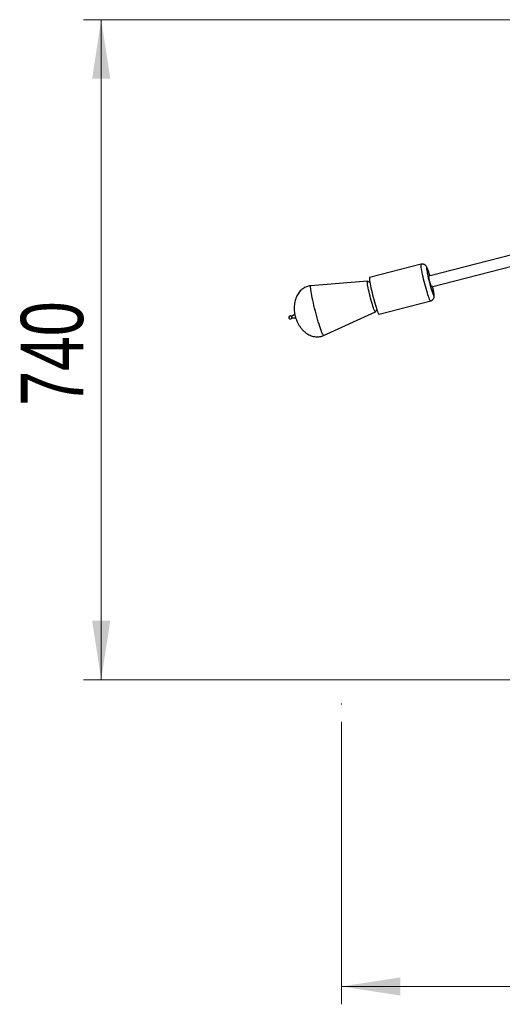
# Model space of a CAD drawing. Header units: millimetres. Extents: x 57 to 185, y 113 to 232.
# Tile 1 of 9: x 57 to 84, y 113 to 168. Entities that reach past the tile are written whole.
import ezdxf

# ---------------------------------------------------------------- set-up
doc = ezdxf.new("R2010")
doc.units = ezdxf.units.MM
doc.header["$PDSIZE"] = -1
doc.styles.add('SLDTEXTSTYLE0', font='TXT', dxfattribs={"width": 0.75})
doc.dimstyles.new('SLDDIMSTYLE0', dxfattribs={"dimtxt": 3.5, "dimasz": 3.302, "dimexe": 0, "dimexo": 0.0625, "dimgap": 0.875, "dimtad": 1, "dimlfac": 20, "dimrnd": 1e-09, "dimzin": 12, "dimdsep": 46, "dimtxsty": 'SLDTEXTSTYLE0', "dimsah": 1, "dimcen": 0.09, "dimadec": 0, "dimazin": 3, "dimtfac": 1, "dimtofl": 0, "dimtmove": 0, "dimatfit": 3, "dimfxl": 0, "dimfrac": 2, "dimtolj": 1, "dimtzin": 12, "dimarcsym": 0})

# ---------------------------------------------------------------- blocks, each defined once
blk = doc.blocks.new('_D')
at = {"color": 7, "linetype": 'Continuous', "lineweight": 18}
for p, q in [((84.351, 168.433), (60.15, 168.433)), ((61.15, 168.433), (61.15, 131.433)), ((84.351, 131.433), (60.15, 131.433))]:
    blk.add_line(p, q, dxfattribs=at)
for points in [[(61.15, 168.433), (60.642, 165.131), (61.658, 165.131)], [(61.15, 131.433), (61.658, 134.735), (60.642, 134.735)]]:
    blk.add_solid(points, dxfattribs=at)
at = {"color": 7, "linetype": 'Continuous', "lineweight": 18, "insert": (56.638, 146.786), "char_height": 3.5, "attachment_point": 1, "rotation": 90, "style": 'SLDTEXTSTYLE0'}
blk.add_mtext('740', dxfattribs=at)
blk = doc.blocks.new('_D_1')
at = {"color": 7, "linetype": 'Continuous', "lineweight": 18}
for p, q in [((74.624, 129.066), (74.627, 113.234)), ((111.124, 129.073), (111.127, 113.241)), ((74.626, 114.234), (111.126, 114.241))]:
    blk.add_line(p, q, dxfattribs=at)
for points in [[(74.626, 114.234), (77.929, 113.726), (77.928, 114.742)], [(111.126, 114.241), (107.824, 114.748), (107.825, 113.732)]]:
    blk.add_solid(points, dxfattribs=at)
at = {"color": 7, "linetype": 'Continuous', "lineweight": 18, "insert": (89.972, 118.748), "char_height": 3.5, "attachment_point": 1, "rotation": 0.0111, "style": 'SLDTEXTSTYLE0'}
blk.add_mtext('730', dxfattribs=at)

msp = doc.modelspace()

# ---------------------------------------------------------------- linework, layer by layer
at = {"color": 7, "linetype": 'Continuous', "lineweight": 25}
for p, q in [((89.86992, 156.71057), (79.53406, 154.05269)), ((79.68648, 153.45998), (89.94508, 156.09799)), ((79.10422, 154.72327), (76.20706, 153.97827)), ((76.0886, 153.7697), (72.91261, 153.51765)), ((76.22379, 153.69582), (76.09296, 153.76854)), ((76.73629, 151.92022), (79.63345, 152.66523)), ((72.01493, 151.90702), (71.82422, 151.79407)), ((73.62831, 150.73444), (76.53191, 152.04577)), ((76.53517, 152.04888), (76.61469, 152.1757)), ((71.84348, 151.71917), (72.06502, 151.71223))]:
    msp.add_line(p, q, dxfattribs=at)
at = {"color": 1, "linetype": 'Continuous', "lineweight": 25}
msp.add_line((79.75495, 153.41356), (79.74158, 153.47415), dxfattribs=at)
at = {"color": 1, "linetype": 'Continuous', "lineweight": 25, "flags": 128}
for points in [[(79.63344, 152.66523), (79.62665, 152.66676), (79.61165, 152.68333), (79.5925, 152.71719), (79.56952, 152.76777), (79.54311, 152.83421), (79.51371, 152.91535), (79.48184, 153.00983), (79.44803, 153.11602), (79.41287, 153.2321), (79.37696, 153.35609), (79.3409, 153.48586), (79.30533, 153.6192), (79.27084, 153.75382), (79.23802, 153.88743), (79.20745, 154.01773), (79.17964, 154.14249), (79.15506, 154.25959), (79.13414, 154.36701), (79.11724, 154.46292), (79.10464, 154.54568), (79.09657, 154.61387), (79.09315, 154.66633), (79.09445, 154.70215), (79.10044, 154.72073), (79.1042, 154.72327)], [(79.58916, 154.06687), (79.58049, 154.09654), (79.54971, 154.19852), (79.52027, 154.29062), (79.49285, 154.37078), (79.46804, 154.43723), (79.44642, 154.48846), (79.42846, 154.52333), (79.41455, 154.54108), (79.40502, 154.54129), (79.40008, 154.52397), (79.39982, 154.4895), (79.40427, 154.43865), (79.41333, 154.37256), (79.42678, 154.29271), (79.44433, 154.20087), (79.44814, 154.182)], [(73.62831, 150.73444), (73.62686, 150.73394), (73.6128, 150.7398), (73.59441, 150.7631), (73.57193, 150.80352), (73.54564, 150.86058), (73.51588, 150.93354), (73.48301, 151.0215), (73.44745, 151.12334), (73.40964, 151.23779), (73.37007, 151.3634), (73.32923, 151.4986), (73.28763, 151.64169), (73.2458, 151.79086), (73.20427, 151.94424), (73.16354, 152.09991), (73.12415, 152.25589), (73.08657, 152.41025), (73.05129, 152.56102), (73.01876, 152.70632), (72.98936, 152.84431), (72.96349, 152.97327), (72.94146, 153.09157), (72.92355, 153.19773), (72.90998, 153.2904), (72.90093, 153.36843), (72.89651, 153.43083), (72.89677, 153.47681), (72.90172, 153.5058), (72.91129, 153.51744), (72.91261, 153.51765)], [(79.69554, 153.23645), (79.70026, 153.22206), (79.72769, 153.14189), (79.75249, 153.07545), (79.77411, 153.02422), (79.79208, 152.98934), (79.80598, 152.9716), (79.81551, 152.97138), (79.82046, 152.98871), (79.82071, 153.02317), (79.81626, 153.07402), (79.80721, 153.14011), (79.79376, 153.21996), (79.77621, 153.3118), (79.75495, 153.41356)]]:
    msp.add_lwpolyline(points, dxfattribs=at)
at = {"color": 7, "linetype": 'Continuous', "lineweight": 25, "flags": 128}
for points in [[(79.68648, 153.45998), (79.68208, 153.46267), (79.67187, 153.48085), (79.65807, 153.51503), (79.6415, 153.56324), (79.62312, 153.62267), (79.60398, 153.68987), (79.58522, 153.76093), (79.5679, 153.83173), (79.55305, 153.89814), (79.54153, 153.95631), (79.534, 154.00286), (79.5309, 154.03509), (79.53242, 154.05111), (79.53406, 154.05269)], [(76.53517, 152.04888), (76.52739, 152.04577), (76.51428, 152.05852), (76.49699, 152.08856), (76.47588, 152.13527), (76.45139, 152.1977), (76.424, 152.27458), (76.39428, 152.36435), (76.36284, 152.46517), (76.3303, 152.575), (76.29734, 152.69159), (76.26463, 152.81259), (76.23282, 152.93551), (76.20258, 153.05786), (76.17451, 153.17716), (76.14918, 153.29096), (76.12712, 153.39696), (76.10877, 153.493), (76.0945, 153.57711), (76.08461, 153.6476), (76.07929, 153.70302), (76.07866, 153.74224), (76.08273, 153.76447), (76.09141, 153.76926), (76.09296, 153.76854)], [(76.20706, 153.97827), (76.20328, 153.97572), (76.19729, 153.95714), (76.19599, 153.92132), (76.19941, 153.86886), (76.20748, 153.80067), (76.22008, 153.71791), (76.23698, 153.622), (76.2579, 153.51458), (76.28248, 153.39749), (76.31029, 153.27272), (76.34086, 153.14242), (76.37368, 153.00882), (76.40817, 152.87419), (76.44374, 152.74085), (76.4798, 152.61108), (76.51571, 152.48709), (76.55087, 152.37101), (76.58468, 152.26482), (76.61655, 152.17035), (76.64595, 152.0892), (76.67236, 152.02276), (76.69534, 151.97218), (76.71449, 151.93832), (76.72949, 151.92175), (76.73629, 151.92022)]]:
    msp.add_lwpolyline(points, dxfattribs=at)
at = {"color": 7, "linetype": 'Continuous', "lineweight": 25}
for centre, radius, start, end in [((88.61464, 156.07522), 9.35996, 191.669596, 197.655218), ((71.75904, 151.73739), 0.08664, 40.605603, 284.421217), ((71.75904, 151.73739), 0.08664, 284.421217, 348.23683), ((72.00716, 151.80119), 0.18308, 182.226952, 206.615481)]:
    msp.add_arc(centre, radius, start, end, dxfattribs=at)
for points, knots in [([(79.58981, 154.06703), (79.58517, 154.08318), (79.57042, 154.13457), (79.54595, 154.21473), (79.51689, 154.30589), (79.48893, 154.38795), (79.462, 154.46101), (79.43462, 154.52707), (79.41087, 154.5758), (79.38367, 154.61809), (79.35706, 154.65022), (79.32332, 154.68067), (79.27949, 154.70761), (79.22684, 154.72678), (79.16887, 154.73271), (79.12603, 154.73102), (79.10546, 154.72312), (79.10355, 154.72238)], [0, 0, 0, 0, 0.04380263, 0.13936287, 0.2355529, 0.33285165, 0.432248, 0.53626035, 0.65442173, 0.71232243, 0.7564005, 0.80072912, 0.84648591, 0.89459141, 0.94428774, 0.99481347, 1, 1, 1, 1]), ([(72.91285, 153.51584), (72.8875, 153.51393), (72.82298, 153.50904), (72.72165, 153.48338), (72.61089, 153.44133), (72.50575, 153.38376), (72.40713, 153.31193), (72.31593, 153.22602), (72.23309, 153.12654), (72.15963, 153.01399), (72.09666, 152.8891), (72.0453, 152.75278), (72.00665, 152.60615), (71.98179, 152.45051), (71.97161, 152.28674), (71.97736, 152.1234), (71.99665, 151.96218), (72.02034, 151.85965), (72.03234, 151.80766)], [0, 0, 0, 0, 0.03491809, 0.08888068, 0.14295711, 0.19754722, 0.25316004, 0.3102865, 0.36935328, 0.43070687, 0.49460046, 0.56118578, 0.6305152, 0.70256976, 0.77737432, 0.85555057, 0.92677003, 1, 1, 1, 1]), ([(79.75786, 153.40441), (79.754, 153.42225), (79.74908, 153.44502), (79.74351, 153.46912), (79.74231, 153.47433)], [0, 0, 0, 0, 0.78380353, 1, 1, 1, 1]), ([(79.63276, 152.66568), (79.63463, 152.66595), (79.65719, 152.66923), (79.69551, 152.68853), (79.74204, 152.72124), (79.77661, 152.76014), (79.80084, 152.80038), (79.81624, 152.83968), (79.8249, 152.87615), (79.82907, 152.91053), (79.83025, 152.94775), (79.8282, 152.99502), (79.82186, 153.05567), (79.81063, 153.13271), (79.79567, 153.21866), (79.77792, 153.3102), (79.76419, 153.37464), (79.75786, 153.40441)], [0, 0, 0, 0, 0.00507752, 0.0615556, 0.11258498, 0.15975523, 0.204117, 0.24664173, 0.28944313, 0.3360794, 0.39321076, 0.47536637, 0.58988956, 0.69421315, 0.80420747, 0.90956532, 1, 1, 1, 1]), ([(72.03234, 151.80766), (72.04785, 151.75311), (72.07212, 151.66778), (72.12298, 151.53759), (72.1805, 151.41408), (72.2595, 151.2778), (72.3514, 151.14871), (72.45372, 151.03139), (72.56405, 150.92842), (72.68035, 150.84115), (72.80075, 150.77034), (72.92356, 150.71629), (73.04726, 150.67902), (73.17047, 150.65839), (73.29208, 150.65399), (73.41088, 150.66589), (73.52431, 150.6917), (73.59478, 150.72101), (73.62897, 150.73522)], [0, 0, 0, 0, 0.07781638, 0.12169535, 0.191773, 0.26468028, 0.33766872, 0.40903741, 0.47810161, 0.54456583, 0.60836145, 0.66958999, 0.72849264, 0.78542548, 0.84083514, 0.89523413, 0.94917617, 1, 1, 1, 1])]:
    msp.add_open_spline(points, degree=3, knots=knots, dxfattribs=at)
at = {"color": 7, "linetype": 'Continuous', "lineweight": 0}
msp.add_point((74.62337, 130.06638), dxfattribs=at)

# ---------------------------------------------------------------- dimensions: what is measured, and where the dimension line sits
at = {"color": 7, "linetype": 'Continuous', "lineweight": 18}
for base, p1, p2, angle, picture, middle in [((61.15003, 131.43297), (85.35108, 168.43297), (85.35108, 131.43297), 90, '_D', (61.15003, 150.66554)), ((111.12645, 114.24078), (74.62337, 130.06638), (111.12337, 130.07348), 0.01115, '_D_1', (93.85164, 114.23742))]:
    dim = msp.add_linear_dim(base=base, p1=p1, p2=p2, angle=angle, dimstyle='SLDDIMSTYLE0', dxfattribs=at)
    dim.commit()
    dim.dimension.update_dxf_attribs({"geometry": picture, "text_midpoint": middle, "dimtype": 160})

doc.saveas('drawing.dxf')
